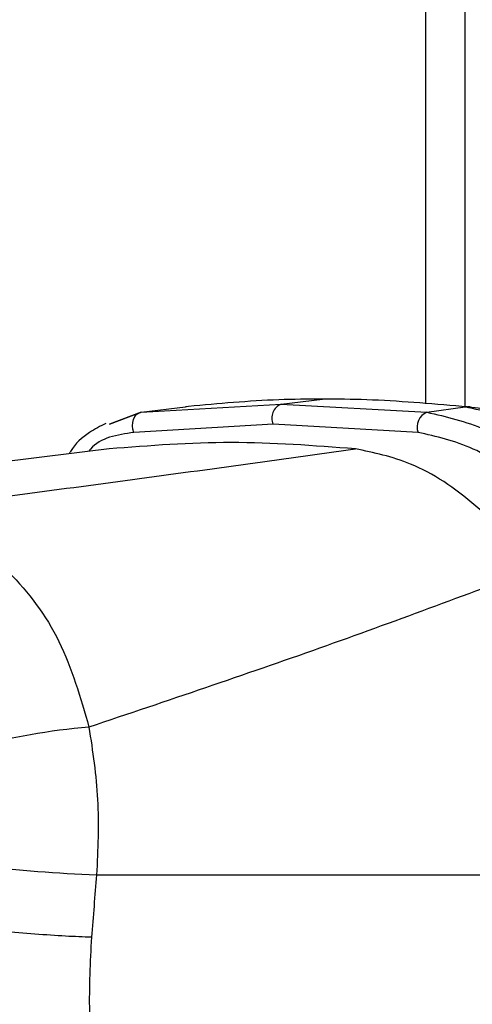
# Model space of a CAD drawing. Header units: millimetres. Extents: x 10 to 13239, y 20 to 10604.
# Tile 28 of 130: x 3857 to 3876, y 2727 to 2769. Entities that reach past the tile are written whole.
import ezdxf

# ---------------------------------------------------------------- set-up
doc = ezdxf.new("R2010")
doc.units = ezdxf.units.MM
doc.layers.add('COMPONENT_GEOMETRY', color=7, linetype='Continuous')
doc.styles.add('SLDTEXTSTYLE0', font='TXT', dxfattribs={"width": 0.75})
doc.dimstyles.new('SLDDIMSTYLE1', dxfattribs={"dimtxt": 75, "dimasz": 3.302, "dimexe": 0, "dimexo": 0.0625, "dimgap": 18.75, "dimtad": 0, "dimtih": 1, "dimtoh": 1, "dimdec": 1, "dimrnd": 1e-09, "dimzin": 12, "dimdsep": 46, "dimtxsty": 'SLDTEXTSTYLE0', "dimsah": 1, "dimcen": 0.09, "dimadec": 0, "dimazin": 3, "dimtfac": 1, "dimtdec": 1, "dimtofl": 0, "dimtmove": 0, "dimatfit": 3, "dimfxl": 1, "dimfrac": 2, "dimtolj": 1, "dimtzin": 12, "dimarcsym": 0})

# ---------------------------------------------------------------- blocks, each defined once
blk = doc.blocks.new('_D_5')
at = {"layer": 'COMPONENT_GEOMETRY', "color": 7}
for p, q in [((3876.961, 3780.567), (440.927, 3780.567)), ((444.102, 3780.567), (444.102, 2437.572)), ((294.05, 2422.338), (271.198, 2422.338)), ((271.198, 2422.338), (271.198, 2303.276)), ((594.154, 2422.338), (617.006, 2422.338)), ((617.006, 2422.338), (617.006, 2303.276)), ((271.198, 2303.276), (294.05, 2303.276)), ((617.006, 2303.276), (594.154, 2303.276)), ((444.102, 848.067), (444.102, 2191.062)), ((3787.574, 848.067), (440.927, 848.067))]:
    blk.add_line(p, q, dxfattribs=at)
for points in [[(444.102, 3780.567), (443.594, 3777.265), (444.61, 3777.265)], [(444.102, 848.067), (444.61, 851.369), (443.594, 851.369)]]:
    blk.add_solid(points, dxfattribs=at)
at = {"layer": 'COMPONENT_GEOMETRY', "color": 7, "char_height": 75, "attachment_point": 1, "style": 'SLDTEXTSTYLE0'}
for s, insert in [('9\'7.45"', (294.05, 2399.956)), ('2932.5mm', (197.956, 2287.742))]:
    blk.add_mtext(s, dxfattribs=dict(at, insert=insert))

msp = doc.modelspace()

# ---------------------------------------------------------------- linework, layer by layer
at = {"color": 7, "linetype": 'Continuous', "lineweight": 25}
for p, q in [((3874.396, 2752.765), (3874.396, 3005.1)), ((3862.227, 2752.408), (3868.219, 2752.757)), ((3862.227, 2752.408), (3864.122, 2752.642)), ((3864.165, 2752.647), (3864.122, 2752.642)), ((3864.258, 2752.658), (3864.165, 2752.647)), ((3868.219, 2752.757), (3869.984, 2752.975)), ((3868.219, 2752.757), (3874.448, 2752.408)), ((3874.448, 2752.408), (3876.082, 2752.642)), ((3876.036, 2752.647), (3875.936, 2752.658)), ((3876.082, 2752.642), (3876.036, 2752.647)), ((3876.304, 2752.644), (3876.257, 2752.649)), ((3862.227, 2752.408), (3860.867, 2751.895)), ((3860.868, 2751.894), (3862.227, 2752.408)), ((3867.873, 2751.9), (3861.918, 2751.549)), ((3874.068, 2751.549), (3867.873, 2751.9)), ((3860.32, 2732.6), (3887.942, 2732.6))]:
    msp.add_line(p, q, dxfattribs=at)
at = {"color": 8, "linetype": 'Continuous', "lineweight": 25}
msp.add_line((3876.07, 3005.1), (3876.07, 2752.665), dxfattribs=at)
at = {"color": 7, "linetype": 'Continuous', "lineweight": 25, "flags": 128}
for points in [[(3875.936, 2752.658), (3876.085, 2752.665), (3876.151, 2752.661)], [(3876.036, 2752.647), (3876.186, 2752.654), (3876.257, 2752.65)], [(3876.082, 2752.642), (3876.232, 2752.649), (3876.304, 2752.645)], [(3861.918, 2751.549), (3861.876, 2751.685), (3861.858, 2751.829), (3861.866, 2751.972), (3861.899, 2752.105), (3861.956, 2752.222), (3862.032, 2752.315), (3862.125, 2752.378), (3862.227, 2752.408)]]:
    msp.add_lwpolyline(points, dxfattribs=at)
at = {"color": 7, "linetype": 'Continuous', "lineweight": 25}
for centre, radius, start, end in [((3868.447, 2752.167), 0.633, 111.1584, 204.8815), ((3874.7, 2751.783), 0.674, 111.9625, 200.3713), ((3862.272, 2711.56), 27.457, 94.7603, 105.3104), ((3862.649, 2795.802), 63.245, 263.33279, 267.88948)]:
    msp.add_arc(centre, radius, start, end, dxfattribs=at)
msp.add_ellipse((3903.281, 2569.159), major_axis=(55.53, 808.71), ratio=0.068026, start_param=1.371967, end_param=1.375346, dxfattribs=at)
for points, knots in [([(3869.984, 2752.975), (3869.36, 2752.97), (3867.417, 2752.953), (3865.535, 2752.777), (3864.258, 2752.658)], [0, 0, 0, 0, 0.32125, 1, 1, 1, 1]), ([(3875.936, 2752.658), (3874.573, 2752.777), (3872.566, 2752.953), (3870.612, 2752.97), (3869.984, 2752.975)], [0, 0, 0, 0, 0.67875, 1, 1, 1, 1]), ([(3882.893, 2748.661), (3882.339, 2749.197), (3880.999, 2750.493), (3878.623, 2752.073), (3876.934, 2752.451), (3876.082, 2752.642)], [0, 0, 0, 0, 0.259057, 0.6264, 1, 1, 1, 1]), ([(3874.448, 2752.408), (3875.274, 2752.223), (3876.926, 2751.853), (3879.354, 2750.253), (3880.754, 2748.858), (3881.388, 2748.227)], [0, 0, 0, 0, 0.354177, 0.707849, 1, 1, 1, 1]), ([(3883.144, 2748.904), (3883.142, 2748.906), (3882.711, 2749.332), (3881.786, 2750.125), (3880.354, 2751.161), (3878.858, 2751.965), (3877.475, 2752.478), (3876.599, 2752.586), (3876.231, 2752.632)], [0, 0, 0, 0, 0.000985, 0.211, 0.42281, 0.63293, 0.845915, 1, 1, 1, 1]), ([(3860.718, 2751.931), (3860.48, 2751.811), (3859.898, 2751.516), (3859.376, 2751.039), (3859.165, 2750.664), (3859.145, 2750.63)], [0, 0, 0, 0, 0.385459, 0.94442, 1, 1, 1, 1]), ([(3880.684, 2747.557), (3880.074, 2748.159), (3878.731, 2749.482), (3876.413, 2751.016), (3874.849, 2751.371), (3874.068, 2751.549)], [0, 0, 0, 0, 0.294216, 0.647739, 1, 1, 1, 1]), ([(3871.391, 2750.841), (3869.612, 2750.977), (3866.044, 2751.249), (3862.588, 2750.977), (3860.856, 2750.841)], [0, 0, 0, 0, 0.4985519, 1, 1, 1, 1]), ([(3860.856, 2750.841), (3857.173, 2750.388), (3849.806, 2749.482), (3842.665, 2748.598), (3839.093, 2748.156)], [0, 0, 0, 0, 0.4998568, 1, 1, 1, 1]), ([(3851.441, 2748.156), (3854.828, 2748.598), (3861.602, 2749.482), (3868.127, 2750.388), (3871.391, 2750.841)], [0, 0, 0, 0, 0.499881, 1, 1, 1, 1]), ([(3879.083, 2745.705), (3878.257, 2746.654), (3876.603, 2748.552), (3873.901, 2750.323), (3872.176, 2750.679), (3871.391, 2750.841)], [0, 0, 0, 0, 0.352456, 0.705295, 1, 1, 1, 1]), ([(3851.441, 2748.156), (3852.242, 2747.991), (3854.057, 2747.617), (3856.649, 2745.714), (3858.902, 2742.727), (3859.63, 2740.191), (3859.994, 2738.923)], [0, 0, 0, 0, 0.208695, 0.473318, 0.736591, 1, 1, 1, 1]), ([(3879.083, 2745.705), (3876.055, 2744.568), (3869.991, 2742.29), (3863.329, 2740.046), (3859.994, 2738.923)], [0, 0, 0, 0, 0.499313, 1, 1, 1, 1]), ([(3859.994, 2738.923), (3860.15, 2737.891), (3860.467, 2735.8), (3860.37, 2733.676), (3860.32, 2732.6)], [0, 0, 0, 0, 0.4934854, 1, 1, 1, 1]), ([(3864.634, 2706.815), (3863.865, 2707.303), (3862.326, 2708.28), (3860.291, 2710.407), (3858.515, 2712.952), (3857.059, 2715.917), (3855.968, 2719.217), (3855.262, 2722.775), (3854.916, 2726.497), (3855.022, 2729.037), (3855.075, 2730.307)], [0, 0, 0, 0, 0.124254, 0.248755, 0.373673, 0.498312, 0.623951, 0.748648, 0.874353, 1, 1, 1, 1]), ([(3860.1, 2729.922), (3859.745, 2729.935), (3859.035, 2729.962), (3857.683, 2730.054), (3856.289, 2730.172), (3855.48, 2730.262), (3855.075, 2730.307)], [0, 0, 0, 0, 0.250002, 0.500001, 0.75, 1, 1, 1, 1]), ([(3860.1, 2729.922), (3860.046, 2728.854), (3859.939, 2726.715), (3860.223, 2723.577), (3860.819, 2720.581), (3861.748, 2717.809), (3862.995, 2715.323), (3864.519, 2713.19), (3866.267, 2711.407), (3867.59, 2710.59), (3868.249, 2710.182)], [0, 0, 0, 0, 0.12587, 0.252179, 0.377313, 0.502687, 0.626919, 0.751875, 0.87635, 1, 1, 1, 1])]:
    msp.add_open_spline(points, degree=3, knots=knots, dxfattribs=at)
at = {"color": 8, "linetype": 'Continuous', "lineweight": 25}
msp.add_open_spline([(3861.918, 2751.549), (3861.199, 2751.44), (3860.433, 2751.324), (3860.009, 2750.768), (3859.983, 2750.734)], degree=3, knots=[0, 0, 0, 0, 0.938358, 1, 1, 1, 1], dxfattribs=at)

# ---------------------------------------------------------------- dimensions: what is measured, and where the dimension line sits
at = {"layer": 'COMPONENT_GEOMETRY', "color": 7}
dim = msp.add_linear_dim(base=(444.102, 3780.567), p1=(3788.844, 848.067), p2=(3878.231, 3780.567), angle=90, dimstyle='SLDDIMSTYLE1', dxfattribs=at)
dim.commit()
dim.dimension.update_dxf_attribs({"geometry": '_D_5', "text_midpoint": (444.102, 2314.317), "dimtype": 160})

doc.saveas('drawing.dxf')
